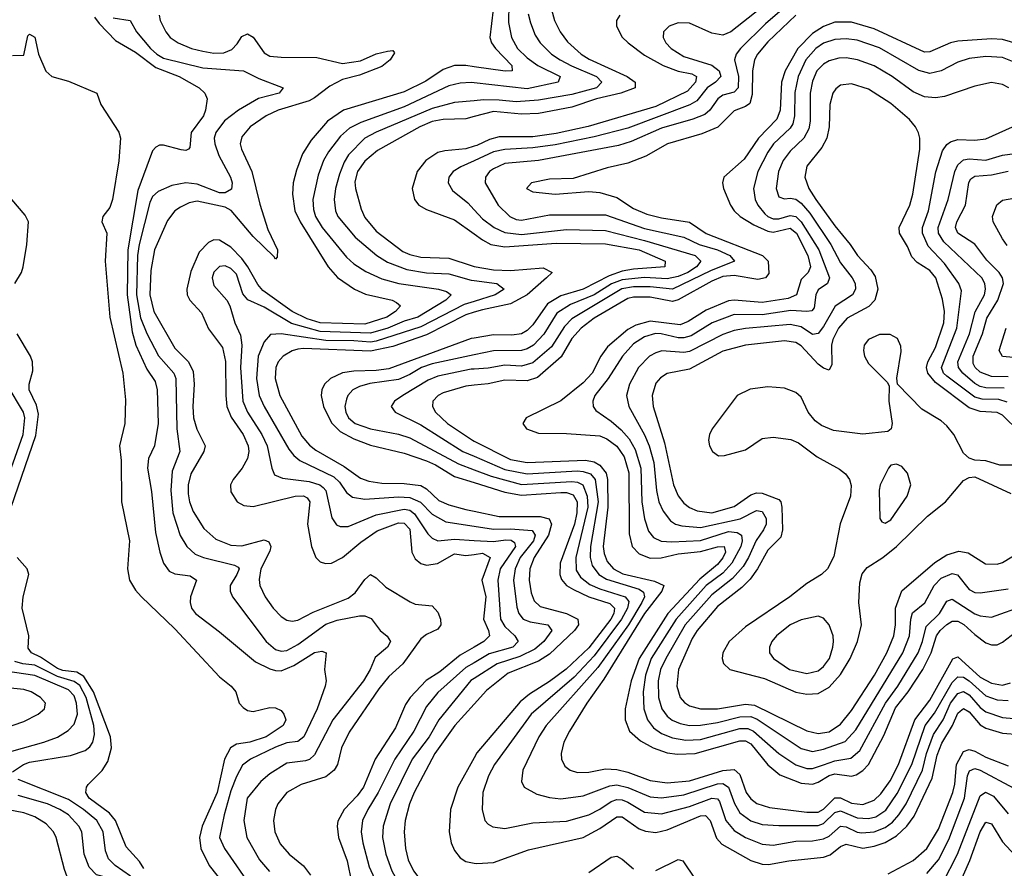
# Model space of a CAD drawing. Header units: inches. Extents: x 1305375 to 1407406, y 744550 to 841633.
# Tile 134 of 256: x 1318375 to 1321896, y 806159 to 809193. Entities that reach past the tile are written whole.
import ezdxf

# ---------------------------------------------------------------- set-up
doc = ezdxf.new("R2010")
doc.units = ezdxf.units.IN
doc.header["$MEASUREMENT"] = 0
doc.layers.add('B3810', color=7, linetype='Continuous')
doc.layers.add('B3820', color=7, linetype='Continuous')

msp = doc.modelspace()

# ---------------------------------------------------------------- linework, layer by layer
at = {"layer": 'B3810', "color": 5}
for points, elevation in [([(1318642.4, 809202.4), (1318660.1, 809180.1), (1318718.5, 809118.5), (1318790, 809076.8), (1318862.5, 809022.5), (1318945.2, 808990), (1319016.5, 808950), (1319037.1, 808930), (1319045.3, 808910), (1319039.6, 808870), (1319032, 808850), (1318988.8, 808790), (1318983.6, 808736.4), (1318979.3, 808730), (1318970, 808725.8), (1318952.6, 808727.4), (1318890, 808744.9), (1318875.6, 808744.4), (1318862.1, 808737.9), (1318850, 808724.6), (1318797.4, 808582.6), (1318761.7, 808370), (1318759.7, 808210), (1318777, 808077), (1318790.8, 808030), (1318830, 807943.9), (1318859.3, 807899.3), (1318866.7, 807870), (1318870.1, 807750), (1318856.9, 807670), (1318835.9, 807624.1), (1318832.3, 807590), (1318846.3, 807506.3), (1318860.6, 807359.4), (1318875.9, 807290), (1318890, 807250.2), (1318910, 807222.2), (1318930, 807211.7), (1318984.6, 807204.6), (1319007.2, 807190), (1318985.7, 807130), (1318984.8, 807110), (1318990.2, 807090), (1319004.1, 807070), (1319090, 807005.1), (1319218, 806898), (1319270, 806872.7), (1319290, 806866.3), (1319310, 806865.9), (1319356.1, 806883.9), (1319430, 806930.6), (1319456.1, 806936.1), (1319471.4, 806930), (1319465.2, 806870), (1319471, 806830), (1319468, 806810), (1319439.1, 806730), (1319391.1, 806630), (1319370, 806613.1), (1319330, 806607.7), (1319290, 806593), (1319201, 806550), (1319172, 806528), (1319150, 806487.6), (1319130, 806436.5), (1319105.9, 806350), (1319090.1, 806270), (1319107.6, 806230), (1319207, 806087)], 1240), ([(1318874.3, 809210), (1318877.1, 809190), (1318897.8, 809150), (1318913.7, 809130), (1318941.8, 809110), (1318990, 809090.5), (1319030, 809080.3), (1319070, 809073.7), (1319104.9, 809075.1), (1319133.4, 809086.6), (1319153.1, 809106.9), (1319170, 809133.6), (1319190, 809142.1), (1319210, 809130.8), (1319250, 809074.4), (1319270, 809063.4), (1319310, 809059), (1319438.4, 809058.4), (1319530, 809037), (1319593.4, 809046.6), (1319650, 809070.6), (1319690, 809080.7), (1319710, 809082.8), (1319715.1, 809075.1), (1319700.2, 809050), (1319670, 809025.3), (1319590, 808995.4), (1319530, 808979.2), (1319484, 808956), (1319430, 808913.8), (1319410, 808903.6), (1319299.2, 808870), (1319256.3, 808850), (1319199.8, 808810), (1319170, 808774.2), (1319164.2, 808750), (1319167.9, 808730), (1319205.7, 808650), (1319233.8, 808533.8), (1319263, 808443), (1319297.1, 808370), (1319295.9, 808344.1), (1319290, 808336.9), (1319285.8, 808345.8), (1319210, 808418.7), (1319131.6, 808511.6), (1319110, 808523), (1319010, 808544), (1318981.8, 808538.2), (1318950, 808523.5), (1318930.6, 808509.4), (1318904.1, 808475.9), (1318857.5, 808370), (1318843.7, 808296.3), (1318840.1, 808210), (1318854.8, 808150), (1318930, 808019.5), (1318978.6, 807970), (1318995.4, 807935.4), (1318999.8, 807890), (1318994.8, 807810), (1318997.4, 807770), (1319009, 807729), (1319039.1, 807670), (1319034.2, 807650), (1318987.8, 807570), (1318978.2, 807530), (1318978.3, 807498.3), (1318982.9, 807470), (1318995.6, 807435.6), (1319033.7, 807373.7), (1319076.1, 807336.1), (1319130, 807314.4), (1319170, 807312.8), (1319250, 807333.7), (1319266.2, 807326.2), (1319272.8, 807310), (1319270, 807293.3), (1319237.2, 807230), (1319231.6, 807191.6), (1319234.4, 807170), (1319253.5, 807130), (1319281.6, 807090), (1319310, 807059.4), (1319330, 807046.8), (1319350, 807042.8), (1319370, 807046.9), (1319425.2, 807074.8), (1319550, 807125.2), (1319575.4, 807144.6), (1319610, 807191.4), (1319630, 807209.4), (1319650, 807198), (1319684, 807164), (1319771.7, 807111.7), (1319790, 807104.3), (1319850, 807098), (1319870, 807075.2), (1319880.1, 807050), (1319880.7, 807030), (1319870, 807014.2), (1319830, 806994.8), (1319810, 806979.9), (1319745, 806890), (1319694.8, 806845.2), (1319659.3, 806800.7), (1319553.8, 806646.2), (1319526.2, 806590), (1319511.6, 806530), (1319500.3, 806510), (1319470, 806486.9), (1319381.3, 806458.7), (1319330.9, 806430), (1319297.9, 806390), (1319289.5, 806370), (1319283.3, 806330), (1319287.8, 806290), (1319307.2, 806247.2), (1319338.4, 806210), (1319390, 806167.9), (1319415, 806135)], 1280), ([(1318710, 809199.5), (1318770.6, 809190.6), (1318792.5, 809150), (1318843.5, 809090), (1318865.2, 809070), (1318890, 809055.6), (1319030, 809021.5), (1319175.5, 809010), (1319230, 808983.5), (1319318, 808950), (1319303.6, 808930), (1319229, 808911), (1319157.2, 808870), (1319108.2, 808831.8), (1319076.8, 808790), (1319070.9, 808770), (1319072.6, 808750), (1319087.8, 808707.8), (1319128.9, 808630), (1319135, 808610), (1319132.4, 808587.6), (1319110, 808574.5), (1319090, 808574.7), (1319010, 808605.3), (1318970, 808609.9), (1318919.3, 808600.7), (1318870, 808578.5), (1318850, 808561.4), (1318840.1, 808539.9), (1318802.9, 808390), (1318797.1, 808350), (1318793.4, 808210), (1318807.8, 808127.8), (1318830, 808071.5), (1318871.9, 807991.9), (1318926.3, 807930), (1318933.8, 807910), (1318937.4, 807730), (1318948.5, 807650), (1318920.6, 807579.4), (1318915.3, 807510), (1318922.7, 807430), (1318949.4, 807349.4), (1318972.5, 807310), (1319002.9, 807282.9), (1319032.4, 807270), (1319143.4, 807243.4), (1319156.3, 807236.3), (1319159.8, 807230), (1319152.3, 807210), (1319128.5, 807170), (1319127.7, 807150), (1319135.8, 807130), (1319256.6, 806970), (1319290, 806941.3), (1319310, 806935.8), (1319330, 806937.5), (1319370, 806959), (1319470, 807031.9), (1319510, 807046.4), (1319590, 807062), (1319610, 807062.2), (1319632.1, 807052.1), (1319664.4, 807010), (1319689.4, 806989.4), (1319701.3, 806970), (1319690, 806949.8), (1319646.8, 806913.2), (1319628.4, 806870), (1319604.1, 806830), (1319495.3, 806690), (1319430, 806565.5), (1319411.4, 806548.6), (1319396.9, 806543.1), (1319330, 806534.9), (1319270, 806496.6), (1319237.9, 806470), (1319188.3, 806410), (1319176.9, 806330), (1319187.2, 806270), (1319232.3, 806190), (1319268.2, 806148.2)], 1260), ([(1318350, 809064.7), (1318390, 809066), (1318404.5, 809135.5), (1318410, 809141), (1318430, 809130.7), (1318443, 809070), (1318468.7, 809008.7), (1318490.4, 808990.4), (1318550, 808973.4), (1318651.3, 808930), (1318666, 808890), (1318730, 808790.6), (1318735.6, 808770), (1318730, 808688.7), (1318707.3, 808550), (1318697.6, 808522.4), (1318672.6, 808490), (1318669.2, 808470), (1318686.9, 808430), (1318681.5, 808330), (1318697.1, 808130), (1318744.6, 807930), (1318753.7, 807833.7), (1318751.8, 807750), (1318732.2, 807670), (1318737.8, 807617.8), (1318739.8, 807470), (1318767.7, 807330), (1318760.9, 807230), (1318768.2, 807190), (1318790, 807153.6), (1318810, 807131.1), (1318930, 807015.5), (1319090, 806844.5), (1319131.8, 806810), (1319147.8, 806790), (1319160.3, 806750), (1319174, 806734), (1319190, 806723.1), (1319210, 806719.6), (1319270, 806733.8), (1319290, 806732.7), (1319310, 806723.1), (1319320.3, 806710), (1319326.7, 806690), (1319317.6, 806670), (1319256.6, 806630), (1319198.3, 806610), (1319150, 806603.6), (1319129.6, 806590.4), (1319107.3, 806550), (1319081.6, 806430), (1319028.4, 806310), (1319017.9, 806270), (1319023, 806230), (1319053.3, 806170), (1319157.6, 806037.6)], 1220), ([(1320000, 809024.9), (1319970, 809029.2), (1319930, 809029.6), (1319890, 809015.5), (1319827, 808973), (1319750, 808935.6), (1319533.2, 808870), (1319475.7, 808830), (1319417.5, 808762.5), (1319386.9, 808713.1), (1319364.7, 808655.3), (1319353.6, 808610), (1319351.1, 808570), (1319359.3, 808510), (1319378, 808470), (1319478.2, 808310), (1319512, 808272), (1319572.7, 808230), (1319612.2, 808212.2), (1319706.7, 808190), (1319722.1, 808182.1), (1319736.9, 808170), (1319719.5, 808150), (1319688.5, 808130), (1319610, 808104.3), (1319450, 808108.9), (1319403.6, 808123.6), (1319349.7, 808149.7), (1319244.9, 808224.9), (1319226.4, 808246.4), (1319191.4, 808310), (1319170, 808338.9), (1319130, 808379.9), (1319090, 808404.8), (1319070, 808406.2), (1319050, 808396.7), (1319017.6, 808362.4), (1318987.1, 808292.9), (1318973.1, 808230), (1318974.4, 808210), (1318983.6, 808190), (1319025.4, 808145.4), (1319050, 808087.9), (1319101, 808021), (1319111.8, 807971.8), (1319112.1, 807850), (1319116.4, 807810), (1319131.9, 807771.9), (1319174.1, 807710), (1319192.1, 807670), (1319194.9, 807650), (1319190, 807624.1), (1319170.3, 807589.7), (1319138.4, 807550), (1319129.1, 807530), (1319130, 807504.9), (1319152.6, 807470), (1319176.6, 807456.6), (1319210, 807452.3), (1319360.5, 807490), (1319390, 807490.9), (1319403.8, 807483.8), (1319412.8, 807470), (1319404.1, 807390), (1319418.2, 807310), (1319434, 807270), (1319450, 807255.1), (1319469.2, 807249.2), (1319490, 807250.6), (1319530, 807270.5), (1319595, 807325), (1319653.9, 807366.1), (1319730, 807394.1), (1319750, 807393.4), (1319770, 807372.1), (1319777.8, 807290), (1319790, 807265.9), (1319810, 807248.7), (1319830, 807242.7), (1319869.2, 807249.2), (1319930, 807283.6), (1319970, 807277.6), (1320000, 807281.7)], 1320), ([(1320000, 808967.1), (1319990, 808968.2), (1319950, 808966.8), (1319910, 808957.2), (1319750, 808881.8), (1319594.8, 808825.2), (1319554.5, 808805.5), (1319522.6, 808777.4), (1319479.2, 808720.8), (1319461.7, 808690), (1319442.5, 808637.5), (1319423.9, 808550), (1319425.8, 808514.2), (1319433.3, 808490), (1319457.2, 808450), (1319544.1, 808344.1), (1319570, 808321), (1319613.1, 808293.1), (1319670, 808266.9), (1319730.5, 808250.5), (1319872.7, 808230), (1319901.3, 808221.3), (1319917.7, 808210), (1319899.2, 808190), (1319798.5, 808130), (1319750, 808115.4), (1319692.2, 808090), (1319630, 808072.8), (1319450, 808078.6), (1319347.3, 808107.3), (1319250, 808166), (1319191.2, 808191.2), (1319173.7, 808213.7), (1319150, 808283.9), (1319130, 808304.3), (1319110, 808313.2), (1319090, 808310.4), (1319070, 808290.6), (1319064.1, 808270), (1319070, 808242.6), (1319115.6, 808190), (1319127.2, 808170), (1319144.4, 808110), (1319165.4, 808065.4), (1319170.1, 808030.1), (1319165.3, 807950), (1319172.8, 807830), (1319189.4, 807790), (1319240.6, 807710), (1319260.1, 807670), (1319276.8, 807590), (1319286.1, 807566.1), (1319314.7, 807554.7), (1319410, 807542.3), (1319448.1, 807530), (1319460.7, 807520.7), (1319470.4, 807510), (1319492, 807412), (1319507.7, 807387.7), (1319521, 807381), (1319550, 807381.5), (1319650, 807423.3), (1319750, 807443.2), (1319770, 807439.2), (1319787, 807427), (1319835, 807355), (1319850, 807339.6), (1319870, 807330.1), (1319930, 807336.1), (1320000, 807331.7)], 1340), ([(1320000, 808903.1), (1319930, 808896.7), (1319850, 808875.9), (1319650, 808791), (1319610, 808769.3), (1319551.6, 808710), (1319536, 808684), (1319519.4, 808640.6), (1319504.6, 808590), (1319500.3, 808550), (1319504.9, 808510), (1319513.3, 808490), (1319575.3, 808415.3), (1319651.8, 808350), (1319690, 808326.4), (1319759.8, 808299.8), (1319830, 808287.7), (1319910, 808284.6), (1319990, 808262.4), (1320000, 808261.1)], 1360), ([(1320000, 808846.6), (1319970, 808838.9), (1319890, 808836.6), (1319850, 808829.5), (1319805.9, 808810), (1319654.6, 808725.4), (1319610, 808687.4), (1319582.9, 808650), (1319574.1, 808614.1), (1319576.2, 808590), (1319596.1, 808516.1), (1319610, 808485.5), (1319650, 808437.1), (1319744.9, 808364.9), (1319770, 808353.4), (1319810, 808343.7), (1319910, 808340.9), (1319992.7, 808312.7), (1320000, 808311.3)], 1380), ([(1320000, 808740.5), (1319970, 808731), (1319895.4, 808724.6), (1319870, 808718.1), (1319827.3, 808690), (1319797.1, 808650), (1319778.9, 808590), (1319786.7, 808550), (1319802.3, 808530), (1319830, 808514.8), (1319930, 808477.6), (1320000, 808427.8)], 1420), ([(1320000, 808689.1), (1319952.5, 808667.5), (1319925.5, 808650), (1319910.1, 808630), (1319907, 808610), (1319922.4, 808582.4), (1319977.9, 808537.9), (1320000, 808513.8)], 1440), ([(1318357.4, 808250), (1318381.3, 808290), (1318388.2, 808310), (1318401.4, 808390), (1318406.6, 808470), (1318394.9, 808494.9), (1318347, 808550)], 1220), ([(1320000, 808186.1), (1319965, 808175), (1319810, 808095.4), (1319650, 808043.9), (1319630, 808040.3), (1319570, 808045.7), (1319470, 808045.9), (1319310.1, 808069.9), (1319272.7, 808067.3), (1319250, 808041.6), (1319227.8, 807990), (1319221.7, 807910), (1319231.5, 807850), (1319249, 807810), (1319337.8, 807657.8), (1319355.3, 807635.3), (1319377, 807617), (1319499, 807559), (1319519.4, 807539.4), (1319543.5, 807503.5), (1319565.7, 807485.7), (1319610, 807478.7), (1319730, 807487.3), (1319770, 807485.1), (1319808.3, 807468.3), (1319850, 807425.2), (1319898.6, 807398.6), (1320000, 807382.6)], 1360), ([(1320000, 808147.6), (1319970, 808138.6), (1319830, 808067.1), (1319710, 808025.3), (1319630, 808008.1), (1319390, 808018), (1319370, 808015.2), (1319350, 808009.9), (1319317, 807990), (1319300.1, 807970), (1319291, 807950), (1319288.6, 807910), (1319305.3, 807850), (1319384.5, 807704.5), (1319412, 807672), (1319434.2, 807654.2), (1319536.1, 807596.1), (1319594.1, 807554.1), (1319623.3, 807543.3), (1319670, 807536.1), (1319750, 807534.7), (1319810, 807527.4), (1319830, 807515.8), (1319873.9, 807473.9), (1319910, 807458.3), (1319970, 807442.1), (1320000, 807436)], 1380), ([(1318344.5, 807450), (1318432.9, 807707.1), (1318442.8, 807782.8), (1318435.1, 807815.1), (1318409.4, 807870), (1318409.4, 807890.6), (1318422.4, 807937.6), (1318421.1, 807970), (1318414, 807990), (1318366.7, 808070)], 1220), ([(1320000, 808054.7), (1319990, 808053), (1319694.9, 807945.1), (1319650, 807939.2), (1319570, 807937.1), (1319529.6, 807930.4), (1319486.1, 807910), (1319465.2, 807890), (1319455.7, 807870), (1319453.5, 807850), (1319461.1, 807810), (1319490, 807751.5), (1319520.8, 807720.8), (1319570, 807694.4), (1319630, 807672.7), (1319750, 807643.4), (1319830, 807616), (1319862.2, 807602.2), (1319930, 807560.3), (1320000, 807538.4)], 1420), ([(1320000, 807994.5), (1319850, 807963.3), (1319812.3, 807950), (1319770, 807924.6), (1319730, 807907.4), (1319627.5, 807892.5), (1319590, 807882.3), (1319566.1, 807870), (1319549, 807850), (1319543.6, 807836.4), (1319538.1, 807810), (1319541.5, 807790), (1319551.6, 807770), (1319575, 807750), (1319630, 807731), (1319730, 807711), (1319770, 807698.1), (1319944.9, 807604.9), (1320000, 807584.3)], 1440), ([(1320000, 807944.2), (1319990, 807943.6), (1319870, 807918.3), (1319835.5, 807904.5), (1319745.2, 807850), (1319715, 807830), (1319704, 807810), (1319717.8, 807790), (1319810, 807745.4), (1319960.3, 807650), (1320000, 807632.9)], 1460), ([(1318310, 807490.7), (1318387.9, 807710), (1318394.2, 807770), (1318388.4, 807790), (1318330, 807887.4)], 1240), ([(1320000, 807886.1), (1319970, 807882.6), (1319890, 807859.7), (1319871.9, 807850), (1319853, 807830), (1319851.4, 807810), (1319862.5, 807790), (1319905.5, 807750), (1319993.9, 807690), (1320000, 807686.9)], 1480), ([(1318819.3, 806159.3), (1318804.1, 806184.1), (1318755.8, 806235.8), (1318718.4, 806330), (1318696.5, 806356.5), (1318623.3, 806410), (1318611.7, 806430), (1318614.4, 806450), (1318620.4, 806459.6), (1318670, 806508.6), (1318690, 806541.2), (1318703.2, 806590), (1318700.3, 806630), (1318638.8, 806790), (1318604.7, 806844.7), (1318580.2, 806860.2), (1318530, 806866.6), (1318510, 806873.7), (1318450, 806914), (1318417, 806930), (1318406, 806946), (1318408.1, 806990), (1318384.1, 807090), (1318388, 807130), (1318407.9, 807210), (1318401.8, 807230), (1318365.8, 807270)], 1220), ([(1320000, 806950.1), (1319950, 806921.6), (1319877.9, 806862.1), (1319828.9, 806831.1), (1319771.4, 806770), (1319755.2, 806744.8), (1319718.5, 806661.5), (1319646.9, 806550), (1319604.3, 806450), (1319581.7, 806418.3), (1319535, 806370), (1319512.6, 806327.4), (1319510.1, 806309.9), (1319514.8, 806270), (1319546.7, 806186.7), (1319561.9, 806110), (1319570.7, 806090.7), (1319580.6, 806080.6), (1319650, 806033.5), (1319730, 805955.4), (1319790, 805913), (1319857.5, 805877.5), (1319945.7, 805845.7), (1320000, 805821.8)], 1320), ([(1318350, 806503.9), (1318388.6, 806530), (1318410, 806538.8), (1318556.8, 806563.2), (1318610, 806580.4), (1318626.5, 806593.5), (1318637, 806610), (1318642.8, 806637.2), (1318640.7, 806670), (1318613.4, 806770), (1318590, 806812.7), (1318570, 806827.7), (1318510, 806844.6), (1318430, 806885.4), (1318386.8, 806890), (1318358.2, 806898.2)], 1240), ([(1320000, 806894.5), (1319970, 806877.3), (1319870, 806788.1), (1319830, 806738), (1319785, 806650), (1319716.2, 806550), (1319657.6, 806430), (1319620.3, 806370), (1319601.5, 806330), (1319596.7, 806290), (1319601.8, 806250), (1319624.6, 806164.6), (1319643.5, 806123.5), (1319745, 806010), (1319804.4, 805964.4), (1319870, 805932.3), (1319970, 805900.1), (1320000, 805887.6)], 1340), ([(1318270, 806556.7), (1318462.2, 806610), (1318510, 806627.8), (1318548.2, 806651.8), (1318570, 806674.7), (1318582, 806710), (1318578.5, 806750), (1318570, 806775.8), (1318550, 806797.1), (1318430, 806848.6), (1318324.2, 806864.2)], 1260), ([(1320000, 806838.2), (1319988.8, 806831.2), (1319874.1, 806690), (1319839.3, 806630), (1319779.2, 806550), (1319700.6, 806390), (1319674.6, 806310), (1319673, 806270), (1319684.3, 806210), (1319705.7, 806150), (1319728.6, 806110), (1319762.2, 806070), (1319804.5, 806030), (1319833.8, 806010), (1319890, 805982.6), (1320000, 805951.9)], 1360), ([(1318274.9, 806645.1), (1318390, 806684.5), (1318441.1, 806710), (1318463.5, 806730), (1318467.2, 806750), (1318449.8, 806770), (1318416.8, 806790), (1318390, 806798.6), (1318330, 806804.6)], 1280), ([(1320000, 806745.9), (1319931.5, 806670), (1319859.2, 806570), (1319785.7, 806430), (1319769.4, 806390), (1319753.9, 806330), (1319749.7, 806290), (1319754.3, 806230), (1319764.6, 806190), (1319783.7, 806150), (1319814.4, 806110), (1319850, 806074.6), (1319910, 806037), (1319970, 806019.6), (1320000, 806016.2)], 1380), ([(1320000, 806554.7), (1319941.4, 806450), (1319915.3, 806370), (1319910.6, 806290), (1319918.5, 806250), (1319930, 806222.8), (1319950, 806197.1), (1319970, 806183.9), (1320000, 806178.3)], 1420), ([(1318771.8, 806131.8), (1318716.7, 806170), (1318693.2, 806193.2), (1318682.4, 806222.4), (1318673.9, 806290), (1318651, 806330), (1318603.6, 806370), (1318550, 806405.9), (1318370, 806476.4)], 1240), ([(1318370, 805839.6), (1318450, 805784.9), (1318470, 805776), (1318490, 805776.5), (1318510, 805787.2), (1318584, 805876), (1318615.1, 805904.9), (1318650, 805919.9), (1318750, 805924.3), (1318770.5, 805929.5), (1318783.7, 805956.3), (1318782.8, 806017.2), (1318770, 806062.4), (1318730, 806108.8), (1318710, 806121), (1318650, 806136.4), (1318623.6, 806163.6), (1318605.3, 806210), (1318597, 806290), (1318586.6, 806310), (1318549.4, 806350), (1318519.3, 806370), (1318474.6, 806390), (1318370, 806419.8)], 1260), ([(1318350, 805980.7), (1318390, 805970.8), (1318430, 805971.6), (1318450, 805978.2), (1318497.8, 806010), (1318544.5, 806050), (1318557.7, 806070), (1318559.4, 806090), (1318535.7, 806155.7), (1318505.3, 806270), (1318495.8, 806290), (1318470, 806317.9), (1318430, 806344), (1318390, 806357.9), (1318290, 806376.8)], 1280)]:
    msp.add_lwpolyline(points, dxfattribs=dict(at, elevation=elevation))
at = {"layer": 'B3820', "color": 5}
for points, elevation in [([(1320000, 809497.4), (1320013.7, 809453.7), (1320034.2, 809434.2), (1320070, 809428.6), (1320219.3, 809439.3), (1320250, 809435.8), (1320266, 809426), (1320268.1, 809410), (1320249, 809390), (1320181.3, 809338.7), (1320138.5, 809290), (1320124.4, 809250), (1320123.7, 809183.7), (1320133.4, 809130), (1320154.9, 809090), (1320190, 809057.1), (1320228.6, 809030), (1320307.3, 808990), (1320300.3, 808970), (1320190, 808946), (1320000, 808967.1)], 1340), ([(1320000, 809365.5), (1320029.1, 809349.1), (1320070, 809343.4), (1320090.7, 809330), (1320068.3, 809230), (1320056.9, 809130), (1320062, 809110), (1320076.6, 809090), (1320134.7, 809030), (1320136.5, 809010), (1320111.1, 809008.9), (1320000, 809024.9)], 1320), ([(1321110, 809236.4), (1321041.5, 809178.5), (1320952.6, 809090), (1320936.6, 809070), (1320931.3, 809050), (1320945.6, 808990), (1320944.7, 808950), (1320930, 808934.7), (1320890, 808923.7), (1320871.1, 808910), (1320843, 808870), (1320825.4, 808854.6), (1320782.8, 808837.2), (1320670, 808805.2), (1320562.3, 808757.7), (1320516.2, 808743.8), (1320230, 808689.6), (1320110, 808678.9), (1320070, 808660.3), (1320055.6, 808650), (1320040.5, 808630), (1320039.5, 808610), (1320086.1, 808530), (1320127.8, 808490), (1320150, 808479.5), (1320170, 808476.1), (1320270, 808495.2), (1320470, 808495.8), (1320610, 808446.6), (1320750, 808416.3), (1320805.4, 808390), (1320870.7, 808370), (1320915, 808350), (1320931.8, 808330), (1320845.1, 808294.9), (1320710, 808229.7), (1320630, 808238.1), (1320570, 808238.3), (1320528.5, 808231.5), (1320350, 808124.2), (1320323.3, 808096.7), (1320276.3, 808023.7), (1320210, 807966.4), (1320170, 807955), (1320110, 807958.5), (1320050, 807947.2), (1320000, 807944.2)], 1460), ([(1321025.3, 809234.7), (1320918.1, 809150), (1320890, 809138.1), (1320850, 809145.5), (1320770, 809181.3), (1320730, 809182.5), (1320698, 809170), (1320677.8, 809150), (1320676, 809130), (1320685.1, 809110), (1320704.2, 809090), (1320750, 809061.2), (1320850, 809031), (1320876.9, 809010), (1320881.9, 808990), (1320863.6, 808970), (1320833.5, 808950), (1320797.1, 808902.9), (1320771.2, 808888.8), (1320550, 808805.4), (1320430, 808774), (1320290, 808746), (1320210, 808734.9), (1320110, 808729.7), (1320070, 808721.1), (1320000, 808689.1)], 1440), ([(1320277.4, 809230), (1320287.4, 809190), (1320307.7, 809150), (1320334.6, 809114.6), (1320383.3, 809070), (1320411.8, 809051.8), (1320547.2, 808990), (1320576.3, 808970), (1320576.2, 808950), (1320524.2, 808930), (1320437.7, 808910), (1320350, 808881.1), (1320230, 808858.4), (1320170, 808855.5), (1320070, 808864.6), (1320000, 808846.6)], 1380), ([(1320193.7, 809213.7), (1320201.8, 809181.8), (1320218.5, 809138.5), (1320236.6, 809110), (1320277.3, 809070), (1320307.9, 809050), (1320348, 809028), (1320437.9, 808990), (1320457.2, 808970), (1320437.2, 808950), (1320350, 808925.9), (1320230, 808905.9), (1320150, 808899.7), (1320090, 808906.1), (1320033.8, 808906.2), (1320000, 808903.1)], 1360), ([(1321150.1, 809210), (1321050, 809114.4), (1321013.4, 809070), (1321002.4, 809050), (1320995.5, 809010), (1320994.7, 808925.3), (1320985.8, 808894.2), (1320970, 808882.3), (1320930, 808867.3), (1320871.5, 808808.5), (1320814.9, 808785.1), (1320691.1, 808750), (1320614.6, 808705.4), (1320550, 808680.4), (1320476.1, 808663.9), (1320354.1, 808625.9), (1320270, 808623.2), (1320204.9, 808610), (1320187.4, 808590), (1320210, 808578.3), (1320290, 808569.6), (1320410, 808578.5), (1320450, 808575.7), (1320510, 808557.1), (1320570, 808518.6), (1320617.4, 808497.4), (1320670, 808484.6), (1320770, 808469.4), (1320830, 808428.8), (1321030.8, 808350), (1321051.6, 808330), (1321054.5, 808285.5), (1321042.3, 808270), (1321015, 808265), (1320930, 808278.5), (1320890, 808274.9), (1320850, 808258.9), (1320730, 808191.8), (1320710, 808186.3), (1320630, 808201.2), (1320570, 808201), (1320550, 808196.5), (1320430, 808125.7), (1320382.4, 808090), (1320350, 808053.5), (1320311.6, 807988.4), (1320226.3, 807913.7), (1320190, 807902), (1320110, 807904.4), (1320050, 807892), (1320000, 807886.1)], 1480), ([(1320521.3, 809210), (1320509.4, 809190), (1320509.4, 809170), (1320530, 809130.2), (1320550.8, 809110), (1320610, 809066.6), (1320676.2, 809030), (1320730, 809009.6), (1320779.2, 808999.2), (1320795, 808990), (1320791.8, 808970), (1320762.7, 808937.3), (1320650, 808883.3), (1320408.5, 808811.5), (1320293.6, 808786.4), (1320210, 808774.3), (1320090, 808774.4), (1320054.8, 808765.2), (1320010, 808743.7), (1320000, 808740.5)], 1420), ([(1322090, 809064), (1321890, 809123), (1321850, 809124.9), (1321730, 809116.6), (1321703.2, 809110), (1321630, 809078.3), (1321610, 809077.6), (1321430, 809160.5), (1321350, 809184.7), (1321290, 809184.8), (1321250, 809168.8), (1321210, 809143.7), (1321157.9, 809090), (1321112.1, 809010), (1321098.9, 808970), (1321093.9, 808870), (1321082.8, 808837.2), (1321016.7, 808770), (1320965.5, 808694.5), (1320893.2, 808630), (1320888.2, 808610), (1320891.5, 808590), (1320917.4, 808530), (1320930.1, 808510), (1320951.4, 808490), (1321000, 808460), (1321050, 808437.3), (1321070, 808433.5), (1321130, 808447.4), (1321152.9, 808430), (1321193.7, 808350), (1321202.6, 808310), (1321194.3, 808290), (1321170, 808264.7), (1321153.2, 808210), (1321123.3, 808196.7), (1321030, 808182.7), (1320930, 808190.7), (1320910, 808188), (1320830, 808154.3), (1320766.1, 808113.9), (1320737.1, 808102.9), (1320630, 808115.4), (1320578.3, 808101.7), (1320550, 808085.7), (1320476.9, 808023.1), (1320453, 807990), (1320422.5, 807930), (1320390, 807894.6), (1320310, 807830.3), (1320185.8, 807770), (1320174.4, 807750), (1320187.9, 807730), (1320230, 807715), (1320330, 807714), (1320450, 807705.4), (1320474.7, 807694.7), (1320510, 807668), (1320536.5, 807630), (1320553.7, 807573.7), (1320554.9, 807354.9), (1320565.7, 807310), (1320590, 807283.2), (1320630, 807268.6), (1320669, 807269), (1320730, 807283.4), (1320810, 807291.8), (1320870, 807308.3), (1320894.6, 807310), (1320898.5, 807290), (1320890, 807269.9), (1320870, 807246.1), (1320806.7, 807193.3), (1320692.6, 807070), (1320590.7, 806910), (1320561.4, 806830), (1320539.9, 806730), (1320540.1, 806690), (1320556.3, 806650), (1320595.3, 806615.3), (1320640.1, 806590), (1320690, 806572.1), (1320727.1, 806567.1), (1320790, 806569.8), (1320950, 806615.6), (1320970, 806615.2), (1320990, 806604.3), (1321050, 806528.8), (1321093.6, 806493.6), (1321170, 806463.2), (1321210, 806460.2), (1321230, 806466.8), (1321270, 806490.8), (1321290, 806496.9), (1321350, 806489.3), (1321366.3, 806493.7), (1321390, 806508.7), (1321409.8, 806530.2), (1321465.5, 806634.5), (1321506.6, 806733.4), (1321552.2, 806790), (1321604.1, 806870), (1321634, 806930), (1321653, 806990), (1321666.8, 807010), (1321690, 807031), (1321710, 807043.1), (1321730, 807043.2), (1321751.4, 807031.4), (1321790, 806994.9), (1321830, 806965.9), (1321850, 806958), (1321870, 806958.2), (1321890, 806967.8), (1321936.5, 807003.5)], 1520), ([(1321967.5, 809027.5), (1321890, 809058.4), (1321830, 809062.1), (1321770, 809054.4), (1321730, 809041.8), (1321670, 809009.9), (1321630, 809000.9), (1321590, 809011.9), (1321450, 809092.5), (1321370, 809119.6), (1321330, 809125.2), (1321290, 809122), (1321250, 809108.9), (1321221.8, 809090), (1321186.7, 809050), (1321158.3, 808990), (1321146.6, 808933.4), (1321146.2, 808850), (1321139.3, 808820.7), (1321130, 808805.7), (1321070.8, 808750), (1321050, 808720.2), (1321015.2, 808650), (1320999, 808590), (1321004.7, 808550), (1321014.3, 808530), (1321039.5, 808499.5), (1321050, 808489.8), (1321070, 808481.4), (1321090, 808481.5), (1321130, 808493.1), (1321150, 808489.5), (1321170, 808470.1), (1321232.7, 808370), (1321271.4, 808270), (1321263.5, 808250), (1321230, 808227.1), (1321222.3, 808210), (1321216.5, 808163.5), (1321207.3, 808152.7), (1321190.4, 808149.6), (1321133, 808153), (1321030, 808138.5), (1320930, 808138.8), (1320850.9, 808109.1), (1320776.4, 808063.6), (1320750, 808055.4), (1320730, 808055.4), (1320669.3, 808070.7), (1320649, 808071), (1320610, 808059.3), (1320570, 808034.5), (1320530.9, 807990), (1320479.9, 807910), (1320432, 807850), (1320424.6, 807830), (1320425.3, 807810), (1320435.5, 807795.5), (1320490, 807758.3), (1320526.5, 807726.5), (1320554.4, 807694.4), (1320576.3, 807656.3), (1320595.7, 807590), (1320600.2, 807470), (1320609, 807409), (1320624.2, 807364.2), (1320641.7, 807341.7), (1320668.9, 807328.9), (1320707.1, 807327.1), (1320810, 807331.8), (1320910, 807364), (1320940.4, 807360.4), (1320956.5, 807350), (1320958.9, 807330), (1320954.4, 807310), (1320922.2, 807250), (1320890, 807214.8), (1320830, 807169.9), (1320722.8, 807050), (1320632.9, 806910), (1320612.5, 806850), (1320604.6, 806790), (1320606.7, 806730), (1320619.7, 806690), (1320642, 806662), (1320670, 806641.4), (1320710, 806625.5), (1320757.3, 806617.3), (1320810, 806620.2), (1320950, 806659), (1320979.4, 806659.4), (1320999.5, 806650), (1321090, 806570.1), (1321150, 806529.7), (1321190, 806516.3), (1321210, 806515.9), (1321250, 806529.8), (1321290, 806544.1), (1321346.7, 806553.3), (1321379.3, 806580.7), (1321470.6, 806750), (1321514.8, 806810), (1321588.1, 806930), (1321603.7, 806970), (1321616.6, 807023.4), (1321663.8, 807070), (1321690, 807114), (1321710, 807121.5), (1321790, 807069.1), (1321810, 807061.5), (1321850, 807057.7), (1321970, 807099.6)], 1540), ([(1321912, 808950), (1321890, 808961), (1321850, 808969), (1321790, 808956.1), (1321681.5, 808918.5), (1321650, 808913.4), (1321610, 808917.3), (1321570, 808935), (1321494.4, 808990), (1321430, 809028.6), (1321371.1, 809050), (1321330, 809057.3), (1321304.4, 809055.6), (1321270, 809045.7), (1321250, 809034.7), (1321226, 809010), (1321210, 808974), (1321201.2, 808930), (1321202.2, 808830), (1321197.4, 808802.6), (1321179.4, 808770), (1321130, 808722.7), (1321105.7, 808690), (1321088.1, 808650), (1321080.3, 808590), (1321090, 808559.7), (1321110, 808552.6), (1321130, 808555.3), (1321150, 808551.2), (1321170, 808537.8), (1321201, 808501), (1321275.6, 808390), (1321310, 808323.9), (1321352.5, 808270), (1321362.9, 808250), (1321363.7, 808230), (1321353.6, 808210), (1321291.1, 808168.9), (1321250, 808096.2), (1321230, 808071.4), (1321210, 808068.1), (1321170, 808094.7), (1321130, 808103.3), (1320970, 808088.8), (1320930, 808082.3), (1320890, 808068.2), (1320770, 808006.8), (1320750, 808003.6), (1320671.2, 808008.8), (1320650, 808002.6), (1320627.7, 807990), (1320587.4, 807950), (1320555.3, 807890), (1320545, 807850), (1320553, 807810), (1320609.6, 807709.6), (1320625.9, 807670), (1320642.5, 807610), (1320652.6, 807510), (1320661.2, 807470), (1320675.7, 807435.7), (1320701.8, 807401.8), (1320719.7, 807390), (1320743.3, 807383.3), (1320810, 807377.7), (1320951.1, 807408.9), (1321010, 807438.8), (1321030, 807434.6), (1321044.7, 807410), (1321044.1, 807390), (1321035.2, 807370), (1321008.1, 807331.9), (1320980.8, 807270), (1320961.6, 807238.4), (1320924.3, 807195.7), (1320850, 807136.6), (1320755, 807030), (1320685.4, 806910), (1320666.7, 806870), (1320657.9, 806830), (1320659.6, 806770), (1320671.6, 806730), (1320690, 806703.3), (1320708.7, 806688.7), (1320736.7, 806676.7), (1320770, 806669.5), (1320810, 806670.6), (1320870, 806680.7), (1320950, 806701.3), (1320990, 806702.2), (1321012.4, 806692.4), (1321170, 806588), (1321210, 806577.5), (1321250, 806585.1), (1321327.2, 806612.8), (1321365.3, 806654.7), (1321533.4, 806930), (1321556.6, 806990), (1321561.4, 807050), (1321567.7, 807072.3), (1321612, 807108), (1321644.8, 807170), (1321670, 807196.5), (1321710, 807212.9), (1321728.7, 807208.7), (1321770, 807155.6), (1321790, 807144.9), (1321810, 807144.1), (1321910, 807158.8)], 1560), ([(1321950, 807719.6), (1321890, 807779.8), (1321870, 807789.2), (1321810, 807792.5), (1321770, 807805.8), (1321650, 807895.7), (1321622.3, 807930), (1321617.8, 807950), (1321622.9, 807970), (1321650, 808020.8), (1321680.2, 808110), (1321682.3, 808150), (1321674.4, 808194.4), (1321650.8, 808270.8), (1321630, 808297), (1321584.9, 808324.9), (1321565.6, 808345.6), (1321550, 808382.8), (1321521.3, 808430), (1321519.4, 808450), (1321557.7, 808530), (1321569.3, 808570), (1321593.7, 808730), (1321593.4, 808770), (1321588.6, 808788.6), (1321578.5, 808810), (1321556.7, 808836.7), (1321490, 808893.1), (1321410, 808944.9), (1321350, 808964.2), (1321310, 808958.8), (1321293.5, 808946.5), (1321282.5, 808930), (1321272.5, 808890), (1321269.3, 808810), (1321261, 808770), (1321243.1, 808736.9), (1321190.1, 808670), (1321182.1, 808630), (1321197.4, 808590), (1321222.3, 808550), (1321290, 808456.1), (1321345.3, 808390), (1321370.7, 808350), (1321418.9, 808298.9), (1321434.7, 808274.7), (1321443.4, 808230), (1321432.8, 808190), (1321412.1, 808167.9), (1321334.4, 808125.6), (1321303.6, 808090), (1321283.2, 808050), (1321278.2, 808030), (1321279, 807961), (1321270, 807940.7), (1321250, 807946.9), (1321230, 807961.6), (1321170, 808026.7), (1321150, 808039.6), (1321110, 808045.7), (1320970.3, 808029.7), (1320890, 808008.6), (1320770, 807943.8), (1320690, 807928.2), (1320666.6, 807913.4), (1320650, 807894), (1320637.2, 807850), (1320640.5, 807810), (1320680.4, 807680.4), (1320713.1, 807530), (1320730, 807490.9), (1320750, 807464.8), (1320770, 807449.3), (1320797.7, 807437.7), (1320850, 807429.8), (1320930, 807452.3), (1320990, 807494.8), (1321010, 807501.2), (1321030, 807500.8), (1321090, 807478), (1321096.4, 807470), (1321100.1, 807450), (1321102.5, 807370), (1321097, 807343), (1321050, 807297.1), (1321014, 807230), (1320986.8, 807193.2), (1320957.1, 807162.9), (1320870, 807095.2), (1320798, 807010), (1320779.4, 806980.6), (1320730.4, 806870), (1320725.5, 806810), (1320737.2, 806770), (1320751.9, 806751.9), (1320770, 806739.9), (1320810.1, 806730.1), (1320870, 806729.5), (1320970, 806746.3), (1321002.7, 806742.7), (1321190, 806650.8), (1321230, 806641.5), (1321270, 806647.8), (1321310, 806674.3), (1321350, 806723), (1321432.2, 806850), (1321475.4, 806930), (1321500.6, 806990), (1321506.5, 807030), (1321507, 807090), (1321529.1, 807150.9), (1321647, 807253), (1321690, 807279.7), (1321733, 807293), (1321766.7, 807286.7), (1321828.5, 807248.5), (1321870, 807246.3), (1321890, 807252.9), (1321949.9, 807290.1)], 1580), ([(1321905.6, 807825.6), (1321876, 807836), (1321816.6, 807836.6), (1321790, 807844), (1321690, 807918.8), (1321678.3, 807930), (1321670.8, 807950), (1321726.2, 808090), (1321743.4, 808223.4), (1321733.8, 808250), (1321682.2, 808322.2), (1321623.2, 808383.2), (1321603.9, 808430), (1321603.3, 808450), (1321624.8, 808510), (1321650.8, 808649.2), (1321675.4, 808724.6), (1321690, 808747.3), (1321703, 808757), (1321730, 808764.6), (1321790, 808762.8), (1321830, 808767.6), (1321925.3, 808810)], 1560), ([(1321896, 807876), (1321830, 807876.6), (1321810, 807881.5), (1321790, 807892.6), (1321747.3, 807930), (1321731.7, 807950), (1321729.4, 807970), (1321770.9, 808070), (1321791.2, 808148.8), (1321825, 808210), (1321829.2, 808230), (1321826.8, 808250), (1321815, 808270), (1321679.1, 808399.1), (1321660.6, 808430), (1321659.8, 808450), (1321695.7, 808550), (1321719, 808650), (1321730, 808674.1), (1321750, 808692.3), (1321770, 808696.3), (1321830, 808691.5), (1321890, 808708.5), (1321950, 808717.4)], 1540), ([(1321910, 807916.1), (1321850, 807917.6), (1321810, 807932.7), (1321791.3, 807950), (1321784.5, 807964.5), (1321784, 807990), (1321817.6, 808070), (1321833.5, 808126.5), (1321873.1, 808190), (1321892.8, 808250), (1321889.6, 808270), (1321877.3, 808290), (1321833.6, 808333.6), (1321790, 808390.7), (1321729.9, 808430), (1321721.7, 808450), (1321726.1, 808470), (1321757, 808530), (1321768.5, 808611.5), (1321775.9, 808624.1), (1321790, 808633.9), (1321850, 808638.5), (1321910, 808651.9)], 1520), ([(1321906.4, 808386.4), (1321889.5, 808409.5), (1321856.3, 808470), (1321854.2, 808490), (1321868.7, 808531.3), (1321890, 808547.7), (1321970, 808562.6)], 1480), ([(1320000, 808513.8), (1320030, 808480.9), (1320072.4, 808450), (1320110, 808431.9), (1320170, 808424.9), (1320330, 808443.4), (1320470, 808439.4), (1320610, 808403.8), (1320790.1, 808350), (1320810.6, 808330), (1320795.3, 808310), (1320764.9, 808290), (1320730, 808275.6), (1320690, 808266.9), (1320610, 808271.4), (1320530, 808263.3), (1320491.5, 808248.5), (1320429.9, 808210.1), (1320344.5, 808175.5), (1320296.1, 808143.9), (1320250, 808068.7), (1320212.4, 808030), (1320190, 808016.5), (1320169.3, 808010.7), (1320070, 808009.1), (1320000, 807994.5)], 1440), ([(1320000, 808427.8), (1320030, 808406.4), (1320060.2, 808390), (1320110, 808381.5), (1320294.1, 808394.1), (1320470, 808392.4), (1320590.9, 808370), (1320683.2, 808330), (1320681.7, 808310), (1320570, 808301.5), (1320530, 808294.2), (1320482.8, 808277.2), (1320390.1, 808230), (1320310, 808206.6), (1320262.9, 808177.1), (1320210, 808101.8), (1320190, 808081.8), (1320170, 808070.3), (1320134.9, 808065.1), (1320070, 808066.7), (1320000, 808054.7)], 1420), ([(1320000, 808311.3), (1320070, 808298.7), (1320130, 808296.5), (1320246.6, 808306.6), (1320279.3, 808290), (1320258.7, 808270), (1320189.3, 808210), (1320130, 808177.1), (1320030, 808156.5), (1320000, 808147.6)], 1380), ([(1320000, 808261.1), (1320081.1, 808250), (1320108.2, 808230), (1320075.6, 808210), (1320000, 808186.1)], 1360), ([(1322010, 807977.9), (1321890, 807989.1), (1321877.4, 808010), (1321902.8, 808090)], 1480), ([(1321970, 807600.1), (1321880.5, 807600.5), (1321830, 807616.4), (1321790, 807618.9), (1321770, 807626), (1321750, 807643.5), (1321715, 807710), (1321690, 807740.7), (1321670, 807759), (1321601, 807801), (1321514.6, 807890), (1321511.4, 807911.4), (1321526.9, 808006.9), (1321526, 808026), (1321513.5, 808053.5), (1321487.9, 808067.9), (1321450, 808067.9), (1321410.8, 808050), (1321394.7, 808030), (1321391.9, 808010), (1321396.4, 807990), (1321410, 807963.6), (1321477.1, 807897.1), (1321484.3, 807884.3), (1321483.3, 807830), (1321495.4, 807750), (1321491.8, 807730), (1321479, 807721), (1321390, 807711.7), (1321284.8, 807724.8), (1321242.7, 807742.7), (1321219.6, 807759.6), (1321195.2, 807790), (1321170, 807843.5), (1321150, 807861), (1321110, 807876.1), (1321050, 807880.4), (1320987.3, 807872.7), (1320940.2, 807850), (1320851.6, 807730), (1320841.8, 807710), (1320838.8, 807690), (1320842, 807670), (1320852, 807650), (1320874.1, 807634.1), (1320895.6, 807635.6), (1320970, 807655.2), (1321030, 807696), (1321070, 807700.5), (1321132.7, 807692.7), (1321160.5, 807680.5), (1321227, 807630), (1321306.1, 807586.1), (1321327.8, 807570), (1321342.1, 807550), (1321347.9, 807527.9), (1321345.7, 807490), (1321309.5, 807390.5), (1321285.8, 807274.2), (1321264.1, 807230), (1321242.8, 807210), (1321190, 807178), (1321129.5, 807130), (1320970, 807022.2), (1320912, 806970), (1320889.1, 806930), (1320887.5, 806910), (1320891.8, 806891.8), (1320914.6, 806870), (1321038.1, 806838.1), (1321150, 806789.1), (1321190, 806781.4), (1321230, 806784.1), (1321270, 806807.5), (1321310, 806852.5), (1321345.2, 806910), (1321371, 806970), (1321384.9, 807030), (1321375.6, 807110), (1321379.5, 807180.5), (1321387.5, 807212.5), (1321405.7, 807234.3), (1321461.2, 807270), (1321510.9, 807310), (1321621.1, 807418.9), (1321685.2, 807470), (1321750, 807545.7), (1321770, 807556.4), (1321790, 807558.4), (1321919.3, 807499.3)], 1620), ([(1320000, 807686.9), (1320130, 807621.3), (1320190, 807610.5), (1320398.1, 807618.1), (1320430, 807612.7), (1320450, 807601.2), (1320472.2, 807572.2), (1320477, 807550), (1320478.4, 807450), (1320461.8, 807310), (1320464.8, 807284.8), (1320476, 807256), (1320498.9, 807230), (1320531.9, 807211.9), (1320645.6, 807185.6), (1320678.1, 807170), (1320670.9, 807150), (1320609.9, 807070), (1320464.2, 806835.8), (1320402.9, 806750), (1320340.8, 806650), (1320321.2, 806610), (1320311.9, 806570), (1320313, 806550), (1320324.4, 806524.4), (1320343.1, 806510), (1320370, 806501.5), (1320410, 806503.1), (1320470, 806514.6), (1320510, 806513.1), (1320550, 806502.9), (1320630, 806472.9), (1320690, 806465.1), (1320770, 806472.6), (1320890, 806509.4), (1320930, 806513.2), (1320950, 806494.3), (1320972.7, 806430), (1320990, 806407.8), (1321011.3, 806391.3), (1321056.3, 806376.3), (1321190, 806360.2), (1321230, 806360.7), (1321250, 806371.1), (1321290, 806411.2), (1321310, 806411.1), (1321350, 806392.1), (1321390, 806387.7), (1321430, 806402.7), (1321454.6, 806425.4), (1321488.3, 806471.7), (1321517.7, 806530), (1321576.1, 806690), (1321630, 806761.1), (1321711.5, 806908.5), (1321730, 806915.4), (1321810, 806842.4), (1321850, 806821.4), (1321890, 806814.7), (1321917.6, 806822.4)], 1480), ([(1320000, 807632.9), (1320110, 807585.6), (1320190, 807569.3), (1320370, 807579.8), (1320390, 807578.6), (1320416.2, 807570), (1320433.3, 807550), (1320443.7, 807470), (1320416.5, 807310), (1320415.1, 807270), (1320421.8, 807241.8), (1320446.1, 807210), (1320473.5, 807193.5), (1320590, 807157.1), (1320606.2, 807146.2), (1320609.5, 807130), (1320600.1, 807110), (1320551.7, 807030), (1320442.4, 806877.6), (1320258.4, 806670), (1320231, 806630), (1320174.4, 806510), (1320169.3, 806470), (1320179.6, 806450), (1320225, 806425), (1320270, 806412.2), (1320310, 806407.9), (1320390, 806418), (1320485.6, 806454.4), (1320510, 806457.3), (1320550, 806448.8), (1320630, 806415), (1320670, 806410.9), (1320750, 806422), (1320870, 806461.2), (1320890, 806462.1), (1320910.1, 806450), (1320930.7, 806390.7), (1320950, 806357.8), (1320989.4, 806329.4), (1321030, 806316.3), (1321090, 806312), (1321230, 806313), (1321250, 806320.1), (1321290, 806359.1), (1321310, 806365.4), (1321370, 806339.9), (1321410, 806336.9), (1321436.9, 806343.1), (1321472.5, 806367.5), (1321513.4, 806426.6), (1321564.7, 806530), (1321612.4, 806670), (1321646, 806714), (1321710, 806823.5), (1321730, 806843.4), (1321750, 806842.6), (1321770, 806829.6), (1321830, 806776.2), (1321870, 806761.4), (1321910, 806759.6)], 1460), ([(1320000, 807584.3), (1320061.3, 807561.3), (1320170, 807532), (1320350, 807542), (1320370, 807539.9), (1320389.2, 807530), (1320404.7, 807490), (1320407.1, 807450), (1320363.6, 807270), (1320365, 807225), (1320380.5, 807200.5), (1320414.4, 807174.4), (1320450, 807158), (1320539.8, 807130), (1320552.9, 807112.9), (1320549, 807090), (1320527.4, 807050), (1320430, 806918.7), (1320357.6, 806842.4), (1320204, 806710), (1320072.6, 806530), (1320051.6, 806490), (1320031.9, 806430), (1320028.6, 806370), (1320039, 806330), (1320050, 806317.4), (1320067.5, 806307.5), (1320110, 806301.9), (1320210, 806322.2), (1320330, 806328.2), (1320410, 806350.8), (1320450, 806370.8), (1320490, 806398.4), (1320510, 806405.3), (1320530, 806404.2), (1320550, 806395.3), (1320610, 806359.6), (1320670, 806354.1), (1320770, 806380.4), (1320850, 806409.8), (1320870, 806407.5), (1320877.7, 806397.7), (1320900.7, 806330), (1320930, 806294.1), (1320970, 806269.4), (1321030, 806245.7), (1321070, 806242.6), (1321150, 806256.4), (1321210, 806257.9), (1321250, 806264.3), (1321270, 806274.3), (1321310, 806310.1), (1321330, 806308.2), (1321370, 806288.9), (1321386.1, 806286.1), (1321430, 806290), (1321470, 806304.9), (1321496, 806324), (1321519.1, 806350), (1321545, 806390), (1321603.4, 806510), (1321617.6, 806570), (1321642.5, 806637.5), (1321677.3, 806690), (1321704, 806750), (1321730, 806784.8), (1321750, 806791.7), (1321770, 806779.9), (1321810, 806734.2), (1321830, 806718.4), (1321890, 806699), (1321930, 806695.1)], 1440), ([(1320000, 807538.4), (1320110, 807504), (1320170, 807493.8), (1320310, 807503.3), (1320330, 807503), (1320354.7, 807494.7), (1320368.1, 807470), (1320367.8, 807430), (1320358.7, 807390), (1320308.2, 807250), (1320306.5, 807210), (1320312.1, 807192.1), (1320330.9, 807170.9), (1320356.1, 807156.1), (1320409.9, 807129.9), (1320485.7, 807105.7), (1320502.1, 807090), (1320499.7, 807070), (1320488.8, 807050), (1320410, 806947.8), (1320329.2, 806870.8), (1320270, 806826.7), (1320197.7, 806782.3), (1320165.2, 806754.8), (1320010, 806572.5), (1320000, 806554.7)], 1420), ([(1320000, 807436), (1320090, 807417.6), (1320236.8, 807416.8), (1320269, 807409), (1320276.6, 807390), (1320266.1, 807350), (1320214.7, 807270), (1320199.8, 807230), (1320197.1, 807190), (1320204.1, 807144.1), (1320215.3, 807115.3), (1320235.8, 807095.8), (1320330, 807070.8), (1320370.5, 807050), (1320373.5, 807030), (1320359.6, 807010), (1320270, 806924.9), (1320230, 806900.4), (1320122.4, 806857.6), (1320044.6, 806795.4), (1320000, 806745.9)], 1380), ([(1320000, 807382.6), (1320070, 807371.5), (1320130, 807373.1), (1320207.4, 807367.4), (1320219, 807350), (1320213.1, 807330), (1320165.2, 807270), (1320147.2, 807230), (1320141.3, 807190), (1320152.6, 807092.6), (1320159.7, 807070), (1320176.1, 807050), (1320200.2, 807040.2), (1320263.6, 807030), (1320278.4, 807010), (1320249.4, 806970), (1320217.4, 806942.6), (1320163.5, 806916.5), (1320082.6, 806890), (1320000, 806838.2)], 1360), ([(1320000, 807331.7), (1320070, 807327.4), (1320114.1, 807334.1), (1320132.7, 807332.7), (1320144.7, 807324.7), (1320147.6, 807310), (1320093.9, 807230), (1320085.3, 807190), (1320094.7, 807050), (1320110, 807023.3), (1320145.8, 806990), (1320157.1, 806970), (1320138.1, 806950), (1320054.3, 806925.7), (1320000, 806894.5)], 1340), ([(1320000, 807281.7), (1320030, 807285.9), (1320057.4, 807270), (1320027.2, 807190), (1320041.9, 807130), (1320033.6, 807050), (1320051.1, 807010), (1320055, 806990), (1320034.8, 806970), (1320000, 806950.1)], 1320), ([(1320000, 806178.3), (1320010, 806176.4), (1320070, 806179.8), (1320194.2, 806225.8), (1320390, 806269.7), (1320450, 806301.5), (1320510, 806343.1), (1320530, 806343.6), (1320590, 806300.8), (1320612.4, 806292.4), (1320650, 806288), (1320690, 806297.4), (1320810, 806346.7), (1320827.7, 806347.7), (1320844.5, 806330), (1320866.7, 806266.7), (1320885.7, 806245.7), (1320990, 806187.8), (1321030, 806174), (1321052.8, 806172.8), (1321125.6, 806185.6), (1321250, 806198.7), (1321273, 806207), (1321310, 806237.4), (1321330, 806245.3), (1321390, 806231.4), (1321430, 806238.3), (1321470, 806252.2), (1321510, 806275.4), (1321546.8, 806310), (1321573.6, 806346.4), (1321638.3, 806481.7), (1321656, 806564), (1321673.1, 806606.9), (1321710.3, 806669.7), (1321730, 806713.7), (1321738.5, 806721.5), (1321750, 806730.4), (1321770, 806718.8), (1321810, 806672.2), (1321830, 806659.9), (1321890, 806642.2), (1321950, 806637.7)], 1420), ([(1321480.3, 806139.7), (1321570, 806187), (1321619, 806230), (1321660.2, 806299.8), (1321711.9, 806430), (1321719.6, 806460.4), (1321724.6, 806530), (1321750, 806577.5), (1321770, 806584.5), (1321790, 806578.2), (1321830, 806556.8), (1321910, 806526)], 1380), ([(1321618.7, 806141.3), (1321661.1, 806190), (1321697.4, 806262.6), (1321753.9, 806410), (1321764.6, 806490), (1321771.6, 806508.4), (1321790, 806516.5), (1321809.5, 806510.5), (1321930, 806445.9)], 1360), ([(1321675.2, 806104.8), (1321728.6, 806210), (1321810, 806418.3), (1321828.3, 806431.7), (1321857.4, 806417.4), (1321910, 806354)], 1340), ([(1321650, 805909.2), (1321772.4, 806187.6), (1321810, 806290.1), (1321830, 806324.1), (1321850, 806319), (1321890, 806254), (1321949.4, 806189.4)], 1320), ([(1320410, 806145), (1320490, 806198.8), (1320510, 806203.2), (1320530, 806192.6), (1320570, 806157)], 1380), ([(1320650, 806152.1), (1320730, 806190.4), (1320746.3, 806186.3), (1320790, 806120.8)], 1380)]:
    msp.add_lwpolyline(points, dxfattribs=dict(at, elevation=elevation))
at = {"layer": 'B3820', "color": 5, "elevation": 1640}
for points in [[(1321510, 807604.2), (1321490, 807600.7), (1321481.3, 807590), (1321452.4, 807530), (1321449, 807511), (1321450.3, 807410), (1321457.6, 807397.6), (1321470, 807393.1), (1321490, 807404.7), (1321548.7, 807490), (1321561.4, 807530), (1321550, 807571.8), (1321530, 807595.4)], [(1321230, 807061.4), (1321170, 807047.3), (1321130, 807029.3), (1321080.9, 806990), (1321065, 806970), (1321056.3, 806950), (1321056.8, 806930), (1321070.2, 806910), (1321127.6, 806870), (1321190, 806856.3), (1321230, 806865.2), (1321250, 806880.7), (1321271.2, 806910), (1321283.2, 806950), (1321284.6, 806970), (1321283.7, 806990), (1321269.9, 807029.9), (1321250, 807054)]]:
    msp.add_lwpolyline(points, close=True, dxfattribs=at)

doc.saveas('drawing.dxf')
